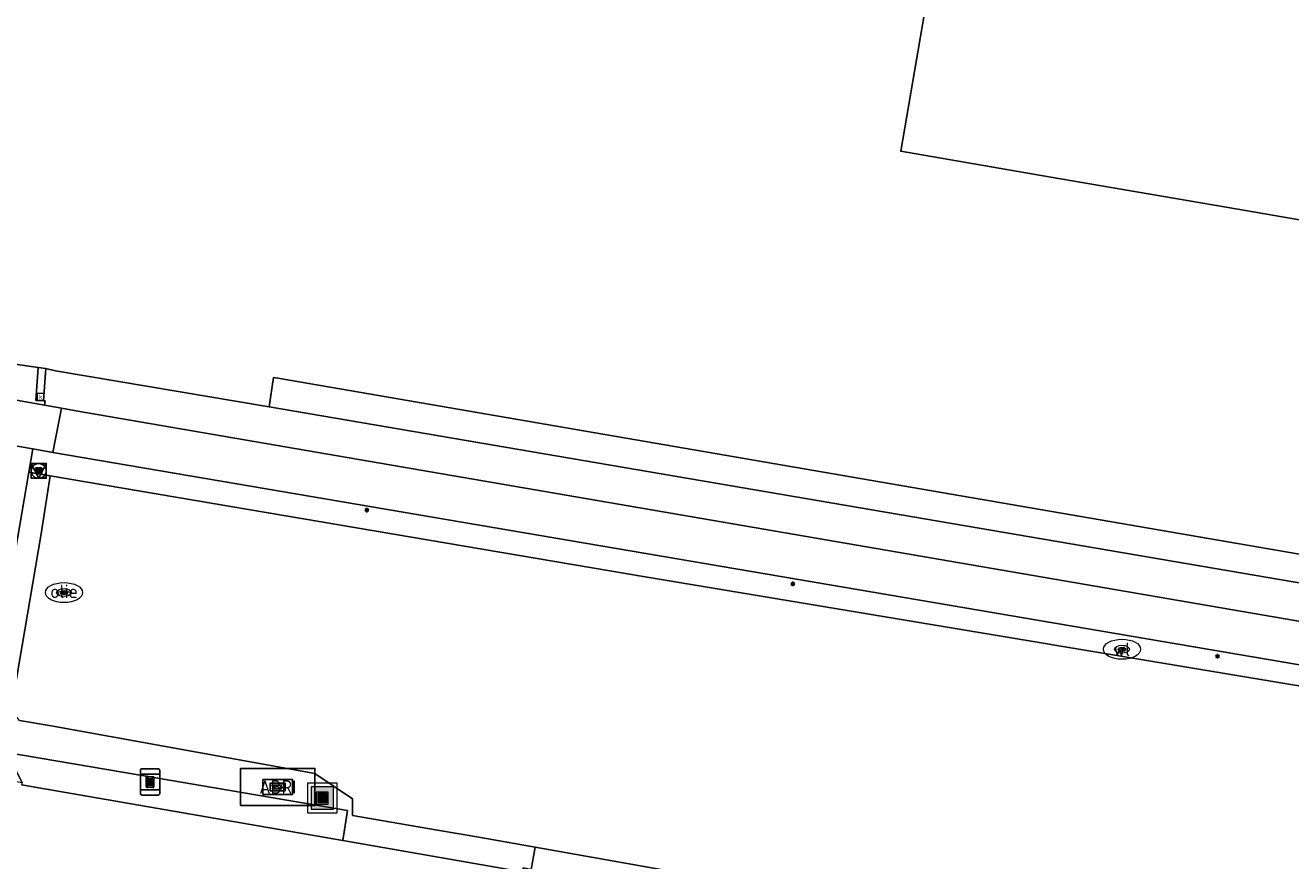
# Model space of a CAD drawing. Header units: metres. Extents: x 197147 to 199131, y 355511 to 356703.
# Tile 216 of 225: x 198864 to 198949, y 355986 to 356042. Entities that reach past the tile are written whole.
import ezdxf
from ezdxf.enums import TextEntityAlignment as Align

# ---------------------------------------------------------------- set-up
doc = ezdxf.new("R2010")
doc.units = ezdxf.units.M
for name, color, linetype, lineweight in [('B-WE-GR-GRAS_KRUIDENRIJK-G', 252, 'Continuous', 18), ('B-WE-KL-BRANDSTOF_PUT-S', 252, 'Continuous', 25), ('B-WE-KL-BRANDSTOF_PUT-S @ 0.05', 252, 'Continuous', 25), ('B-WE-KL-BRANDSTOF_PUT-S @ 0.1', 252, 'Continuous', 25), ('B-WE-KL-BRANDSTOF_PUT-S @ 0.2', 252, 'Continuous', 25), ('B-WE-KL-BRANDSTOF_PUT-S @ 0.5 (1)', 252, 'Continuous', 25), ('B-WE-KL-BRANDSTOF_PUT-S @ 0.5 (2)', 252, 'Continuous', 25), ('B-WE-KL-ET_LS_OV_LICHTMAST-S', 252, 'Continuous', 25), ('B-WE-KL-WATER_PUT-S', 252, 'Continuous', 25), ('B-WE-KL-WATER_PUT-S @ 0.05', 252, 'Continuous', 25), ('B-WE-KL-WATER_PUT-S @ 0.1', 252, 'Continuous', 25), ('B-WE-KL-WATER_PUT-S @ 0.2', 252, 'Continuous', 25), ('B-WE-KL-WATER_PUT-S @ 0.5 (1)', 252, 'Continuous', 25), ('B-WE-KL-WATER_PUT-S @ 0.5 (2)', 252, 'Continuous', 25), ('B-WE-OG-TERREIN_ERF-G', 252, 'Continuous', 18), ('B-WE-RI-GWA_KOLK-S', 252, 'Continuous', 25), ('B-WE-VH-VERHARDING_ASFALT-G', 252, 'Continuous', 18), ('B-WE-VH-VERHARDING_BETONSTRAATSTEEN-G', 252, 'Continuous', 18), ('B-WE-VH-VERHARDING_OPEN-G', 252, 'Continuous', 18), ('B-WE-VH-VERHARDING_TEGEL-G', 252, 'Continuous', 18), ('B-WE-VW-HALTEPAAL-S', 253, 'Continuous', 25), ('B-WE-VW-HALTEPAAL-S @ 0.05', 253, 'Continuous', 25), ('B-WE-VW-HALTEPAAL-S @ 0.1', 253, 'Continuous', 25), ('B-WE-VW-HALTEPAAL-S @ 0.2', 253, 'Continuous', 25), ('B-WE-VW-HALTEPAAL-S @ 0.5 (1)', 253, 'Continuous', 25), ('B-WE-VW-HALTEPAAL-S @ 0.5 (2)', 253, 'Continuous', 25)]:
    doc.layers.add(name, color=color, linetype=linetype, lineweight=lineweight)
for name, color, linetype in [('B-WE-IE-MEUBILAIR_WEGMEUBILAIR-S', 252, 'Continuous'), ('B-WE-IE-MEUBILAIR_WEGMEUBILAIR-S @ 0.05', 252, 'Continuous'), ('B-WE-IE-MEUBILAIR_WEGMEUBILAIR-S @ 0.1', 252, 'Continuous'), ('B-WE-IE-MEUBILAIR_WEGMEUBILAIR-S @ 0.2', 252, 'Continuous'), ('B-WE-IE-MEUBILAIR_WEGMEUBILAIR-S @ 0.5 (1)', 252, 'Continuous'), ('B-WE-IE-MEUBILAIR_WEGMEUBILAIR-S @ 0.5 (2)', 252, 'Continuous'), ('B-WE-IE-TERREINAFSCHEIDING_KUNSTMATIG_HEKWERK-G', 252, 'IE-TERREINAFSCHEIDING-KUNSTMATIG'), ('B-WE-OG-BEBOUWING-GV', 252, 'Continuous'), ('B-WE-VH-GOOT-G', 253, 'Continuous')]:
    doc.layers.add(name, color=color, linetype=linetype)
doc.styles.add('NLCS-ISO', font='NLCS-ISO.ttf')
doc.styles.add('NLCS-ISO-M-T18', font='NLCS-ISO.ttf', dxfattribs={"height": 1.8})
doc.linetypes.add('IE-TERREINAFSCHEIDING-KUNSTMATIG', pattern='A,4,[82,NLCS.SHX,S=0.75,R=90,X=0,Y=0],4,-2', length=10)

# ---------------------------------------------------------------- blocks, each defined once
blk = doc.blocks.new('SIE-WEG_AFVALBAK-SO')
at = {"linetype": 'ByBlock', "lineweight": 18}
h = blk.add_hatch(color=0, dxfattribs=at)
h.dxf.hatch_style = 1
h.paths.add_polyline_path([(-1.5, -1.5), (1.5, -1.5), (1.5, 1.5), (-1.5, 1.5)])
at = {"color": 0, "linetype": 'ByBlock', "lineweight": 18}
for points in [[(-2, -2), (2, -2), (2, 2), (-2, 2)], [(-1.5, -1.5), (1.5, -1.5), (1.5, 1.5), (-1.5, 1.5)]]:
    blk.add_lwpolyline(points, close=True, dxfattribs=at)
blk = doc.blocks.new('*U742')
at = {"layer": 'B-WE-IE-MEUBILAIR_WEGMEUBILAIR-S @ 0.05', "xscale": 0.05, "yscale": 0.05, "zscale": 0.05}
blk.add_blockref('SIE-WEG_AFVALBAK-SO', (198884.105, 355990.168), dxfattribs=at)
at = {"layer": 'B-WE-IE-MEUBILAIR_WEGMEUBILAIR-S @ 0.1', "xscale": 0.1, "yscale": 0.1, "zscale": 0.1}
blk.add_blockref('SIE-WEG_AFVALBAK-SO', (198884.105, 355990.168), dxfattribs=at)
at = {"layer": 'B-WE-IE-MEUBILAIR_WEGMEUBILAIR-S @ 0.2', "xscale": 0.2, "yscale": 0.2, "zscale": 0.2}
blk.add_blockref('SIE-WEG_AFVALBAK-SO', (198884.105, 355990.168), dxfattribs=at)
at = {"layer": 'B-WE-IE-MEUBILAIR_WEGMEUBILAIR-S @ 0.5 (1)', "xscale": 0.5, "yscale": 0.5, "zscale": 0.5}
blk.add_blockref('SIE-WEG_AFVALBAK-SO', (198884.105, 355990.168), dxfattribs=at)
at = {"layer": 'B-WE-IE-MEUBILAIR_WEGMEUBILAIR-S @ 0.5 (2)', "xscale": 0.5, "yscale": 0.5, "zscale": 0.5}
blk.add_blockref('SIE-WEG_AFVALBAK-SO', (198884.105, 355990.168), dxfattribs=at)
blk = doc.blocks.new('SVW-HALTEPAAL-SO')
for p, q in [((-1.29, 1.06), (1.29, 1.06)), ((-1.29, -1.06), (1.29, -1.06))]:
    blk.add_line(p, q)
blk.add_lwpolyline([(-1.09, -1.76), (1.09, -1.76, 0.414214), (1.29, -1.56), (1.29, 1.56, 0.414214), (1.09, 1.76), (-1.09, 1.76, 0.414214), (-1.29, 1.56), (-1.29, -1.56, 0.414214)], format="xyb", close=True)
at = {"lineweight": 18, "style": 'NLCS-ISO'}
blk.add_text('h', height=1.8, dxfattribs=at).set_placement((0.02, 0.01), align=Align.MIDDLE_CENTER)
blk = doc.blocks.new('*U886')
at = {"layer": 'B-WE-VW-HALTEPAAL-S @ 0.05', "xscale": 0.05, "yscale": 0.05, "zscale": 0.05}
blk.add_blockref('SVW-HALTEPAAL-SO', (198872.531, 355991.254), dxfattribs=at)
at = {"layer": 'B-WE-VW-HALTEPAAL-S @ 0.1', "xscale": 0.1, "yscale": 0.1, "zscale": 0.1}
blk.add_blockref('SVW-HALTEPAAL-SO', (198872.531, 355991.254), dxfattribs=at)
at = {"layer": 'B-WE-VW-HALTEPAAL-S @ 0.2', "xscale": 0.2, "yscale": 0.2, "zscale": 0.2}
blk.add_blockref('SVW-HALTEPAAL-SO', (198872.531, 355991.254), dxfattribs=at)
at = {"layer": 'B-WE-VW-HALTEPAAL-S @ 0.5 (1)', "xscale": 0.5, "yscale": 0.5, "zscale": 0.5}
blk.add_blockref('SVW-HALTEPAAL-SO', (198872.531, 355991.254), dxfattribs=at)
at = {"layer": 'B-WE-VW-HALTEPAAL-S @ 0.5 (2)', "xscale": 0.5, "yscale": 0.5, "zscale": 0.5}
blk.add_blockref('SVW-HALTEPAAL-SO', (198872.531, 355991.254), dxfattribs=at)
blk = doc.blocks.new('B-SIE-WEG_LICHTMAST-SO')
at = {"ltscale": 0.1}
for p, q in [((-0.33, 0.19), (-0.67, 0.39)), ((0, 0.39), (0, 0.77)), ((0.33, 0.19), (0.67, 0.39)), ((-0.33, -0.19), (-0.67, -0.39)), ((0, -0.39), (0, -0.77)), ((0.33, -0.19), (0.67, -0.39))]:
    blk.add_line(p, q, dxfattribs=at)
at = {"flags": 128}
for points in [[(-0.35, 0.15), (0.35, 0.15)], [(-0.35, -0.15), (0.35, -0.15)]]:
    blk.add_lwpolyline(points, dxfattribs=at)
at = {"ltscale": 0.1}
blk.add_circle((0, 0), 0.386, dxfattribs=at)
at = {"style": 'NLCS-ISO'}
blk.add_attdef('TYPE', text='', height=0.549, dxfattribs=at).set_placement((0, 0.77), align=Align.BOTTOM_CENTER)
blk = doc.blocks.new('B-SIE-WEG_VERKEERSBORD_PAAL-SO')
blk.add_lwpolyline([(-1, -1), (1, -1), (1, 1), (-1, 1)], close=True)
at = {"flags": 128}
blk.add_lwpolyline([(-1, 1), (0, -1), (1, 1)], close=True, dxfattribs=at)
for radius in [1, 0.171]:
    blk.add_circle((0, 0), radius)
at = {"style": 'NLCS-ISO'}
blk.add_attdef('bordgegevens', text='', height=1.8, dxfattribs=at).set_placement((2.21, 3.21), align=Align.TOP_LEFT)
blk = doc.blocks.new('*U974')
at = {"layer": 'B-WE-IE-MEUBILAIR_WEGMEUBILAIR-S @ 0.05', "xscale": 0.05, "yscale": 0.05, "zscale": 0.05}
blk.add_blockref('B-SIE-WEG_VERKEERSBORD_PAAL-SO', (198865.042, 356012.168), dxfattribs=at)
at = {"layer": 'B-WE-IE-MEUBILAIR_WEGMEUBILAIR-S @ 0.1', "xscale": 0.1, "yscale": 0.1, "zscale": 0.1}
blk.add_blockref('B-SIE-WEG_VERKEERSBORD_PAAL-SO', (198865.042, 356012.168), dxfattribs=at)
at = {"layer": 'B-WE-IE-MEUBILAIR_WEGMEUBILAIR-S @ 0.2', "xscale": 0.2, "yscale": 0.2, "zscale": 0.2}
blk.add_blockref('B-SIE-WEG_VERKEERSBORD_PAAL-SO', (198865.042, 356012.168), dxfattribs=at)
at = {"layer": 'B-WE-IE-MEUBILAIR_WEGMEUBILAIR-S @ 0.5 (1)', "xscale": 0.5, "yscale": 0.5, "zscale": 0.5}
blk.add_blockref('B-SIE-WEG_VERKEERSBORD_PAAL-SO', (198865.042, 356012.168), dxfattribs=at)
at = {"layer": 'B-WE-IE-MEUBILAIR_WEGMEUBILAIR-S @ 0.5 (2)', "xscale": 0.5, "yscale": 0.5, "zscale": 0.5}
blk.add_blockref('B-SIE-WEG_VERKEERSBORD_PAAL-SO', (198865.042, 356012.168), dxfattribs=at)
blk = doc.blocks.new('SKL-WATERLEIDINGPUT-SO')
at = {"color": 0, "linetype": 'ByBlock', "lineweight": 18}
blk.add_ellipse((0, 0), major_axis=(2.5, 0), ratio=0.54, dxfattribs=at)
at = {"color": 0, "linetype": 'ByBlock', "lineweight": 18, "style": 'NLCS-ISO'}
blk.add_text('wl', height=1.8, dxfattribs=at).set_placement((0, 0), align=Align.MIDDLE_CENTER)
blk = doc.blocks.new('*U1221')
at = {"layer": 'B-WE-KL-WATER_PUT-S @ 0.05', "xscale": 0.05, "yscale": 0.05, "zscale": 0.05}
blk.add_blockref('SKL-WATERLEIDINGPUT-SO', (198937.879, 356000.174), dxfattribs=at)
at = {"layer": 'B-WE-KL-WATER_PUT-S @ 0.1', "xscale": 0.1, "yscale": 0.1, "zscale": 0.1}
blk.add_blockref('SKL-WATERLEIDINGPUT-SO', (198937.879, 356000.174), dxfattribs=at)
at = {"layer": 'B-WE-KL-WATER_PUT-S @ 0.2', "xscale": 0.2, "yscale": 0.2, "zscale": 0.2}
blk.add_blockref('SKL-WATERLEIDINGPUT-SO', (198937.879, 356000.174), dxfattribs=at)
at = {"layer": 'B-WE-KL-WATER_PUT-S @ 0.5 (1)', "xscale": 0.5, "yscale": 0.5, "zscale": 0.5}
blk.add_blockref('SKL-WATERLEIDINGPUT-SO', (198937.879, 356000.174), dxfattribs=at)
at = {"layer": 'B-WE-KL-WATER_PUT-S @ 0.5 (2)', "xscale": 0.5, "yscale": 0.5, "zscale": 0.5}
blk.add_blockref('SKL-WATERLEIDINGPUT-SO', (198937.879, 356000.174), dxfattribs=at)
blk = doc.blocks.new('BGT-KOLK-SO')
at = {"color": 0, "linetype": 'ByBlock', "lineweight": 18}
blk.add_lwpolyline([(-0.045, -0.045), (0.045, -0.045), (0.045, 0.045), (-0.045, 0.045)], close=True, dxfattribs=at)
at = {"color": 0, "linetype": 'ByBlock', "lineweight": 18, "style": 'NLCS-ISO-M-T18'}
blk.add_text('k', height=0.06, dxfattribs=at).set_placement((0, 0), align=Align.MIDDLE_CENTER)
blk = doc.blocks.new('SKL-BENZINEPUT_OLIEPUT-SO')
at = {"color": 0, "linetype": 'ByBlock', "lineweight": 18}
blk.add_ellipse((0, 0), major_axis=(2.5, 0), ratio=0.54, dxfattribs=at)
at = {"color": 0, "linetype": 'ByBlock', "lineweight": 18, "style": 'NLCS-ISO'}
blk.add_text('olie', height=1.8, dxfattribs=at).set_placement((0, 0.16), align=Align.MIDDLE_CENTER)
blk = doc.blocks.new('*U1229')
at = {"layer": 'B-WE-KL-BRANDSTOF_PUT-S @ 0.05', "xscale": 0.05, "yscale": 0.05, "zscale": 0.05}
blk.add_blockref('SKL-BENZINEPUT_OLIEPUT-SO', (198866.744, 356003.984), dxfattribs=at)
at = {"layer": 'B-WE-KL-BRANDSTOF_PUT-S @ 0.1', "xscale": 0.1, "yscale": 0.1, "zscale": 0.1}
blk.add_blockref('SKL-BENZINEPUT_OLIEPUT-SO', (198866.744, 356003.984), dxfattribs=at)
at = {"layer": 'B-WE-KL-BRANDSTOF_PUT-S @ 0.2', "xscale": 0.2, "yscale": 0.2, "zscale": 0.2}
blk.add_blockref('SKL-BENZINEPUT_OLIEPUT-SO', (198866.744, 356003.984), dxfattribs=at)
at = {"layer": 'B-WE-KL-BRANDSTOF_PUT-S @ 0.5 (1)', "xscale": 0.5, "yscale": 0.5, "zscale": 0.5}
blk.add_blockref('SKL-BENZINEPUT_OLIEPUT-SO', (198866.744, 356003.984), dxfattribs=at)
at = {"layer": 'B-WE-KL-BRANDSTOF_PUT-S @ 0.5 (2)', "xscale": 0.5, "yscale": 0.5, "zscale": 0.5}
blk.add_blockref('SKL-BENZINEPUT_OLIEPUT-SO', (198866.744, 356003.984), dxfattribs=at)
blk = doc.blocks.new('SIE-WEG_ABRI-SO')
blk.add_lwpolyline([(-5, -2.5), (5, -2.5), (5, 2.5), (-5, 2.5)], close=True)
at = {"style": 'NLCS-ISO'}
blk.add_text('ABRI', height=1.8, dxfattribs=at).set_placement((0, 0), align=Align.MIDDLE_CENTER)
blk = doc.blocks.new('*U1325')
at = {"layer": 'B-WE-IE-MEUBILAIR_WEGMEUBILAIR-S @ 0.05', "xscale": 0.05, "yscale": 0.05, "zscale": 0.05}
blk.add_blockref('SIE-WEG_ABRI-SO', (198881.112, 355990.913), dxfattribs=at)
at = {"layer": 'B-WE-IE-MEUBILAIR_WEGMEUBILAIR-S @ 0.1', "xscale": 0.1, "yscale": 0.1, "zscale": 0.1}
blk.add_blockref('SIE-WEG_ABRI-SO', (198881.112, 355990.913), dxfattribs=at)
at = {"layer": 'B-WE-IE-MEUBILAIR_WEGMEUBILAIR-S @ 0.2', "xscale": 0.2, "yscale": 0.2, "zscale": 0.2}
blk.add_blockref('SIE-WEG_ABRI-SO', (198881.112, 355990.913), dxfattribs=at)
at = {"layer": 'B-WE-IE-MEUBILAIR_WEGMEUBILAIR-S @ 0.5 (1)', "xscale": 0.5, "yscale": 0.5, "zscale": 0.5}
blk.add_blockref('SIE-WEG_ABRI-SO', (198881.112, 355990.913), dxfattribs=at)
at = {"layer": 'B-WE-IE-MEUBILAIR_WEGMEUBILAIR-S @ 0.5 (2)', "xscale": 0.5, "yscale": 0.5, "zscale": 0.5}
blk.add_blockref('SIE-WEG_ABRI-SO', (198881.112, 355990.913), dxfattribs=at)

msp = doc.modelspace()

# ---------------------------------------------------------------- linework, layer by layer
at = {"layer": 'B-WE-GR-GRAS_KRUIDENRIJK-G', "ltscale": 0.2, "flags": 128}
for points in [[(199026.365, 355993.729), (199004.093, 355995.359), (198880.534, 356016.465), (198866.175, 356018.892), (198865.527, 356019.039), (198865.369, 356016.878), (198865.468, 356016.87), (198865.436, 356016.59), (198866.569, 356016.388), (198867.68, 356016.189), (198972.423, 355998.171), (199000.119, 355993.436), (199006.204, 355992.488), (199012.315, 355991.721), (199018.444, 355991.12)], [(199019.525, 355988.127), (199014.44, 355988.594), (199009.367, 355989.179), (199004.309, 355989.881), (198970.218, 355995.654), (198866, 356013.408), (198864.638, 356013.64), (198864.638, 356013.64), (198864.371, 356012.083), (198865.812, 356011.838), (198905.823, 356005.036), (199015.104, 355986.823), (199030.698, 355985.989)], [(199030.698, 355985.989), (199015.104, 355986.823), (198905.823, 356005.036), (198865.812, 356011.838), (198865.208, 356007.939), (198863.187, 355996.077)], [(198863.74, 355995.392), (198865.871, 355995.027), (198883.605, 355991.833), (198886.139, 355990.121), (198886.137, 355988.991), (198891.852, 355988.017), (198894.498, 355987.557), (198898.421, 355986.864), (198898.421, 355986.864), (198909.792, 355984.856), (198927.754, 355981.685), (198930.925, 355982.529), (198933.753, 355980.626), (198945.383, 355978.563), (198961.777, 355975.658), (198975.633, 355973.295), (198999.487, 355969.638), (199009.646, 355967.97), (199026.932, 355965.735)]]:
    msp.add_lwpolyline(points, dxfattribs=at)
for points in [[(198880.826, 356018.455), (198880.534, 356016.465), (199004.093, 355995.359), (199026.365, 355993.729), (199026.571, 355995.062), (199025.515, 355995.103), (199019.695, 355995.424), (199013.885, 355995.936), (199008.095, 355996.639), (199002.334, 355997.531), (198980.912, 356001.209), (198881.254, 356018.374), (198880.826, 356018.455)], [(198865.208, 356007.939), (198865.812, 356011.838), (198864.371, 356012.083), (198861.576, 355995.814), (198862.892, 355993.233), (198871.853, 355991.706), (198885.795, 355989.33), (198885.479, 355987.322), (198897.541, 355985.222), (198897.615, 355985.473), (198898.156, 355985.377), (198898.421, 355986.864), (198894.498, 355987.557), (198891.852, 355988.017), (198886.137, 355988.991), (198886.139, 355990.121), (198883.605, 355991.833), (198865.871, 355995.027), (198863.74, 355995.392), (198863.187, 355996.077), (198865.208, 356007.939)]]:
    msp.add_lwpolyline(points, close=True, dxfattribs=at)
at = {"layer": 'B-WE-IE-TERREINAFSCHEIDING_KUNSTMATIG_HEKWERK-G', "ltscale": 0.2, "flags": 128}
for points in [[(198859.55, 356019.908), (198865.012, 356019.114)], [(198865.012, 356019.114), (198865.527, 356019.039)], [(198866.175, 356018.892), (198865.527, 356019.039)], [(198866.175, 356018.892), (198880.534, 356016.465)], [(198880.534, 356016.465), (198880.826, 356018.455)], [(198881.254, 356018.374), (198880.826, 356018.455)], [(199026.571, 355995.062), (199025.515, 355995.103), (199019.695, 355995.424), (199013.885, 355995.936), (199008.095, 355996.639), (199002.334, 355997.531), (198980.912, 356001.209), (198881.254, 356018.374)]]:
    msp.add_lwpolyline(points, dxfattribs=at)
at = {"layer": 'B-WE-OG-BEBOUWING-GV', "ltscale": 0.2, "flags": 128}
msp.add_lwpolyline([(198926.454, 356053.806), (198923, 356033.65), (198923.389, 356033.583), (198933.746, 356031.808), (198944.887, 356029.899), (198950.6, 356028.92), (198952.316, 356038.934), (198968.126, 356036.225), (198965.79, 356022.651), (198972.538, 356021.488), (198977.46, 356020.64), (198978.671, 356027.687), (198979.854, 356027.483), (198981.205, 356035.327), (198980.019, 356035.531), (198980.868, 356040.459), (198981.489, 356044.066)], dxfattribs=at)
at = {"layer": 'B-WE-OG-TERREIN_ERF-G', "ltscale": 0.2, "flags": 128}
for points in [[(198981.489, 356044.066), (198980.868, 356040.459), (198980.019, 356035.531), (198981.205, 356035.327), (198979.854, 356027.483), (198978.671, 356027.687), (198977.46, 356020.64), (198972.538, 356021.488), (198965.79, 356022.651), (198968.126, 356036.225), (198952.316, 356038.934), (198950.6, 356028.92), (198944.887, 356029.899), (198933.746, 356031.808), (198923.389, 356033.583), (198923, 356033.65), (198926.454, 356053.806)], [(198859.55, 356019.908), (198865.012, 356019.114), (198865.527, 356019.039), (198866.175, 356018.892), (198880.534, 356016.465), (198880.826, 356018.455), (198881.254, 356018.374), (198980.912, 356001.209), (199002.334, 355997.531), (199008.095, 355996.639), (199013.885, 355995.936), (199019.695, 355995.424)]]:
    msp.add_lwpolyline(points, dxfattribs=at)
at = {"layer": 'B-WE-VH-GOOT-G', "ltscale": 0.2, "flags": 128}
for points in [[(198865.012, 356019.114), (198864.849, 356016.907)], [(198864.849, 356016.907), (198865.369, 356016.878)]]:
    msp.add_lwpolyline(points, dxfattribs=at)
at = {"layer": 'B-WE-VH-VERHARDING_ASFALT-G', "ltscale": 0.2, "flags": 128}
msp.add_lwpolyline([(198864.638, 356013.64), (198866, 356013.408), (198866.569, 356016.388), (198865.436, 356016.59), (198858.631, 356017.805), (198858.123, 356014.758), (198858.443, 356014.695), (198864.638, 356013.64)], close=True, dxfattribs=at)
for points in [[(199018.444, 355991.12), (199012.315, 355991.721), (199006.204, 355992.488), (199000.119, 355993.436), (198972.423, 355998.171), (198867.68, 356016.189), (198866.569, 356016.388), (198866, 356013.408), (198866, 356013.408), (198970.218, 355995.654), (199004.309, 355989.881), (199009.367, 355989.179), (199014.44, 355988.594), (199019.525, 355988.127)], [(199061.762, 355950.681), (199061.799, 355955.816), (199061.827, 355961.133), (199059.908, 355961.163), (199057.277, 355961.232), (199054.164, 355961.349), (199051.053, 355961.499), (199047.943, 355961.682), (199044.835, 355961.894), (199041.76, 355962.134), (199038.687, 355962.403), (199035.618, 355962.703), (199032.551, 355963.033), (199017.474, 355964.728), (199012.611, 355965.365), (199007.774, 355966.179), (198979.271, 355971.105), (198909.463, 355983.171), (198909.514, 355983.361), (198898.156, 355985.377), (198897.615, 355985.473), (198897.541, 355985.222), (198885.479, 355987.322), (198863.888, 355991.07)]]:
    msp.add_lwpolyline(points, dxfattribs=at)
at = {"layer": 'B-WE-VH-VERHARDING_BETONSTRAATSTEEN-G', "ltscale": 0.2, "flags": 128}
msp.add_lwpolyline([(198862.892, 355993.233), (198861.576, 355995.814), (198864.371, 356012.083), (198864.638, 356013.64), (198858.443, 356014.695), (198858.185, 356013.205), (198855.35, 355996.83), (198851.49, 355993.328), (198863.917, 355991.223), (198862.892, 355993.233)], close=True, dxfattribs=at)
at = {"layer": 'B-WE-VH-VERHARDING_OPEN-G', "ltscale": 0.2, "flags": 128}
for points in [[(198858.859, 356017.926), (198858.636, 356017.935), (198858.631, 356017.805), (198865.436, 356016.59), (198865.468, 356016.87), (198865.369, 356016.878), (198864.849, 356016.907), (198865.012, 356019.114), (198859.55, 356019.908), (198859.39, 356017.904), (198858.859, 356017.926)], [(198865.369, 356016.878), (198865.527, 356019.039), (198865.012, 356019.114), (198864.849, 356016.907), (198865.369, 356016.878)]]:
    msp.add_lwpolyline(points, close=True, dxfattribs=at)
at = {"layer": 'B-WE-VH-VERHARDING_TEGEL-G', "ltscale": 0.2, "flags": 128}
for points in [[(198862.892, 355993.233), (198863.917, 355991.223), (198863.888, 355991.07), (198885.479, 355987.322), (198885.795, 355989.33), (198871.853, 355991.706), (198862.892, 355993.233)], [(198909.792, 355984.856), (198898.421, 355986.864), (198898.156, 355985.377), (198909.514, 355983.361), (198909.792, 355984.856)]]:
    msp.add_lwpolyline(points, close=True, dxfattribs=at)

# ---------------------------------------------------------------- block references
at = {"layer": 'B-WE-IE-MEUBILAIR_WEGMEUBILAIR-S'}
for name in ['*U974', '*U1325', '*U742']:
    msp.add_blockref(name, (0, 0), dxfattribs=at)
at = {"layer": 'B-WE-KL-BRANDSTOF_PUT-S'}
msp.add_blockref('*U1229', (0, 0), dxfattribs=at)
at = {"layer": 'B-WE-KL-ET_LS_OV_LICHTMAST-S', "xscale": 0.2, "yscale": 0.2, "zscale": 0.2}
for p in [(198887.105, 356009.532), (198915.754, 356004.568), (198944.306, 355999.706)]:
    msp.add_blockref('B-SIE-WEG_LICHTMAST-SO', p, dxfattribs=at)
at = {"layer": 'B-WE-KL-WATER_PUT-S'}
msp.add_blockref('*U1221', (0, 0), dxfattribs=at)
at = {"layer": 'B-WE-RI-GWA_KOLK-S', "xscale": 5, "yscale": 5, "zscale": 5}
msp.add_blockref('BGT-KOLK-SO', (198865.158, 356017.15), dxfattribs=at)
at = {"layer": 'B-WE-VW-HALTEPAAL-S'}
msp.add_blockref('*U886', (0, 0), dxfattribs=at)

doc.saveas('drawing.dxf')
